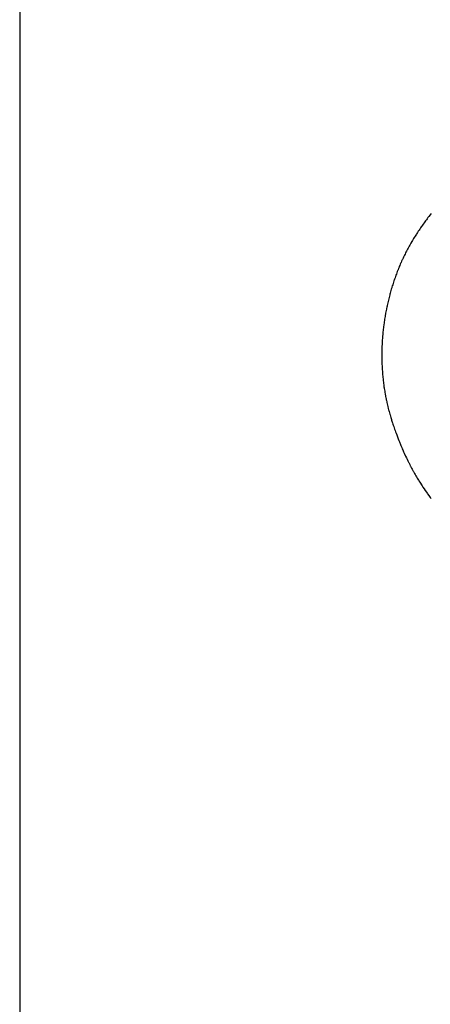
# Model space of a CAD drawing. Header units: inches. Extents: x 0 to 16, y 0 to 10.
# Tile 4 of 30: x 13.225 to 13.487, y 1.193 to 1.822. Entities that reach past the tile are written whole.
import ezdxf

# ---------------------------------------------------------------- set-up
doc = ezdxf.new("R2010")
doc.units = ezdxf.units.IN
doc.header["$LTSCALE"] = 0.935
doc.header["$MEASUREMENT"] = 0
doc.layers.get('0').update_dxf_attribs({"linetype": 'CONTINUOUS'})
doc.styles.get("Standard").update_dxf_attribs({"font": 'txt', "width": 0.8})

# ---------------------------------------------------------------- blocks, each defined once
blk = doc.blocks.new('*T18')
at = {"color": 2, "linetype": 'Continuous'}
for p, q in [((0, 0), (2.75, 0)), ((0, 0), (0, -1.875)), ((2.75, 0), (2.75, -1.875)), ((0, -0.75), (2.75, -0.75)), ((0, -1.25), (2.75, -1.25)), ((1.375, -1.25), (1.375, -1.5625)), ((0, -1.5625), (2.75, -1.5625)), ((0, -1.875), (2.75, -1.875))]:
    blk.add_line(p, q, dxfattribs=at)
at = {"color": 2, "linetype": 'Continuous', "attachment_point": 2, "line_spacing_factor": 0.9}
for s, insert, char_height, width in [('X-Pro II Workstation\\PFull Size Ducted Exhaust', (1.375, -0.82812), 0.125, 4.8), ('XPROII-4-DE', (2.0625, -1.32812), 0.125, 2.2), ('B', (0.6875, -1.32812), 0.15625, 0.25), ('\\Q15.0;ALL DIMENSIONS ARE IN INCHES', (1.375, -1.64354), 0.0825, 3.696)]:
    blk.add_mtext(s, dxfattribs=dict(at, insert=insert, char_height=char_height, width=width))

msp = doc.modelspace()

# ---------------------------------------------------------------- linework, layer by layer
at = {"color": 2, "linetype": 'Continuous'}
for p, q in [((13.48387, 1.69249), (13.48336, 1.6918)), ((13.48437, 1.69317), (13.48387, 1.69249)), ((13.48488, 1.69386), (13.48437, 1.69317)), ((13.4854, 1.69454), (13.48488, 1.69386)), ((13.48591, 1.69522), (13.4854, 1.69454)), ((13.48644, 1.69589), (13.48591, 1.69522)), ((13.48722, 1.6969), (13.48644, 1.69589)), ((13.48802, 1.6979), (13.48722, 1.6969)), ((13.47923, 1.68581), (13.47876, 1.68509)), ((13.4797, 1.68653), (13.47923, 1.68581)), ((13.48018, 1.68724), (13.4797, 1.68653)), ((13.48066, 1.68795), (13.48018, 1.68724)), ((13.48114, 1.68866), (13.48066, 1.68795)), ((13.48163, 1.68936), (13.48114, 1.68866)), ((13.48187, 1.68971), (13.48163, 1.68936)), ((13.48237, 1.69041), (13.48187, 1.68971)), ((13.48286, 1.69111), (13.48237, 1.69041)), ((13.48336, 1.6918), (13.48286, 1.69111)), ((13.47559, 1.67994), (13.47493, 1.67882)), ((13.47603, 1.68069), (13.47559, 1.67994)), ((13.47648, 1.68143), (13.47603, 1.68069)), ((13.4767, 1.6818), (13.47648, 1.68143)), ((13.47715, 1.68254), (13.4767, 1.6818)), ((13.47761, 1.68327), (13.47715, 1.68254)), ((13.47806, 1.684), (13.47761, 1.68327)), ((13.47853, 1.68473), (13.47806, 1.684)), ((13.47876, 1.68509), (13.47853, 1.68473)), ((13.4722, 1.67383), (13.47181, 1.67306)), ((13.47261, 1.67461), (13.4722, 1.67383)), ((13.47282, 1.67499), (13.47261, 1.67461)), ((13.47323, 1.67577), (13.47282, 1.67499)), ((13.47344, 1.67615), (13.47323, 1.67577)), ((13.47386, 1.67692), (13.47344, 1.67615)), ((13.47429, 1.67768), (13.47386, 1.67692)), ((13.47472, 1.67844), (13.47429, 1.67768)), ((13.47493, 1.67882), (13.47472, 1.67844)), ((13.46908, 1.66739), (13.46874, 1.66662)), ((13.46943, 1.66816), (13.46908, 1.66739)), ((13.46961, 1.66854), (13.46943, 1.66816)), ((13.46996, 1.6693), (13.46961, 1.66854)), ((13.47032, 1.67006), (13.46996, 1.6693)), ((13.47069, 1.67081), (13.47032, 1.67006)), ((13.47087, 1.67119), (13.47069, 1.67081)), ((13.47124, 1.67194), (13.47087, 1.67119)), ((13.47162, 1.67269), (13.47124, 1.67194)), ((13.47181, 1.67306), (13.47162, 1.67269)), ((13.4663, 1.66077), (13.466, 1.65998)), ((13.46661, 1.66156), (13.4663, 1.66077)), ((13.46677, 1.66195), (13.46661, 1.66156)), ((13.46709, 1.66274), (13.46677, 1.66195)), ((13.46741, 1.66352), (13.46709, 1.66274)), ((13.46757, 1.66391), (13.46741, 1.66352)), ((13.4679, 1.66469), (13.46757, 1.66391)), ((13.46823, 1.66546), (13.4679, 1.66469)), ((13.46857, 1.66624), (13.46823, 1.66546)), ((13.46874, 1.66662), (13.46857, 1.66624)), ((13.46414, 1.65479), (13.46387, 1.65399)), ((13.46427, 1.65519), (13.46414, 1.65479)), ((13.46455, 1.656), (13.46427, 1.65519)), ((13.46483, 1.6568), (13.46455, 1.656)), ((13.46511, 1.6576), (13.46483, 1.6568)), ((13.46541, 1.6584), (13.46511, 1.6576)), ((13.4657, 1.65919), (13.46541, 1.6584)), ((13.466, 1.65998), (13.4657, 1.65919)), ((13.46223, 1.6487), (13.462, 1.64788)), ((13.46247, 1.64952), (13.46223, 1.6487)), ((13.46271, 1.65033), (13.46247, 1.64952)), ((13.46284, 1.65074), (13.46271, 1.65033)), ((13.46309, 1.65155), (13.46284, 1.65074)), ((13.46334, 1.65237), (13.46309, 1.65155)), ((13.4636, 1.65318), (13.46334, 1.65237)), ((13.46387, 1.65399), (13.4636, 1.65318)), ((13.46059, 1.64251), (13.4604, 1.64167)), ((13.4608, 1.64334), (13.46059, 1.64251)), ((13.461, 1.64417), (13.4608, 1.64334)), ((13.46122, 1.64499), (13.461, 1.64417)), ((13.46143, 1.64582), (13.46122, 1.64499)), ((13.46154, 1.64623), (13.46143, 1.64582)), ((13.46177, 1.64705), (13.46154, 1.64623)), ((13.462, 1.64788), (13.46177, 1.64705)), ((13.45914, 1.63582), (13.45898, 1.63498)), ((13.45931, 1.63666), (13.45914, 1.63582)), ((13.45939, 1.63708), (13.45931, 1.63666)), ((13.45956, 1.63792), (13.45939, 1.63708)), ((13.45974, 1.63875), (13.45956, 1.63792)), ((13.45983, 1.63917), (13.45974, 1.63875)), ((13.46001, 1.64001), (13.45983, 1.63917)), ((13.4602, 1.64084), (13.46001, 1.64001)), ((13.4604, 1.64167), (13.4602, 1.64084)), ((13.45806, 1.62949), (13.45793, 1.62864)), ((13.45819, 1.63034), (13.45806, 1.62949)), ((13.45832, 1.63118), (13.45819, 1.63034)), ((13.45846, 1.63203), (13.45832, 1.63118)), ((13.4586, 1.63287), (13.45846, 1.63203)), ((13.45868, 1.63329), (13.4586, 1.63287)), ((13.45883, 1.63414), (13.45868, 1.63329)), ((13.45898, 1.63498), (13.45883, 1.63414)), ((13.45724, 1.62312), (13.45716, 1.62227)), ((13.45734, 1.62397), (13.45724, 1.62312)), ((13.45743, 1.62482), (13.45734, 1.62397)), ((13.45754, 1.62567), (13.45743, 1.62482)), ((13.45764, 1.62652), (13.45754, 1.62567)), ((13.4577, 1.62695), (13.45764, 1.62652)), ((13.45781, 1.62779), (13.4577, 1.62695)), ((13.45793, 1.62864), (13.45781, 1.62779)), ((13.45673, 1.61716), (13.45667, 1.61631)), ((13.45679, 1.61801), (13.45673, 1.61716)), ((13.45685, 1.61887), (13.45679, 1.61801)), ((13.45692, 1.61972), (13.45685, 1.61887)), ((13.45696, 1.62014), (13.45692, 1.61972)), ((13.45703, 1.62099), (13.45696, 1.62014)), ((13.45711, 1.62185), (13.45703, 1.62099)), ((13.45716, 1.62227), (13.45711, 1.62185)), ((13.45643, 1.61035), (13.45642, 1.6095)), ((13.45644, 1.61077), (13.45643, 1.61035)), ((13.45645, 1.6112), (13.45644, 1.61077)), ((13.45646, 1.61162), (13.45645, 1.6112)), ((13.45649, 1.61248), (13.45646, 1.61162)), ((13.45652, 1.61333), (13.45649, 1.61248)), ((13.45654, 1.61375), (13.45652, 1.61333)), ((13.45658, 1.61461), (13.45654, 1.61375)), ((13.45663, 1.61546), (13.45658, 1.61461)), ((13.45667, 1.61631), (13.45663, 1.61546)), ((13.45642, 1.6095), (13.4564, 1.60865)), ((13.4564, 1.60865), (13.4564, 1.6078)), ((13.4564, 1.6078), (13.4564, 1.60737)), ((13.4564, 1.60737), (13.4564, 1.60695)), ((13.4564, 1.60695), (13.4564, 1.60652)), ((13.4564, 1.60652), (13.4564, 1.6061)), ((13.4564, 1.6061), (13.45641, 1.60525)), ((13.45641, 1.60525), (13.45642, 1.6044)), ((13.45642, 1.6044), (13.45643, 1.60398)), ((13.45643, 1.60398), (13.45645, 1.60313)), ((13.45645, 1.60313), (13.45648, 1.60229)), ((13.45648, 1.60229), (13.45651, 1.60144)), ((13.45651, 1.60144), (13.45655, 1.6006)), ((13.45655, 1.6006), (13.45659, 1.59975)), ((13.45659, 1.59975), (13.45663, 1.59891)), ((13.45663, 1.59891), (13.45668, 1.59807)), ((13.45668, 1.59807), (13.45674, 1.59723)), ((13.45674, 1.59723), (13.45677, 1.59681)), ((13.45677, 1.59681), (13.45683, 1.59597)), ((13.45683, 1.59597), (13.4569, 1.59513)), ((13.4569, 1.59513), (13.45694, 1.59471)), ((13.45694, 1.59471), (13.45701, 1.59387)), ((13.45701, 1.59387), (13.45709, 1.59304)), ((13.45709, 1.59304), (13.45718, 1.5922)), ((13.45718, 1.5922), (13.45727, 1.59137)), ((13.45727, 1.59137), (13.45731, 1.59095)), ((13.45731, 1.59095), (13.45741, 1.59012)), ((13.45741, 1.59012), (13.45751, 1.58929)), ((13.45751, 1.58929), (13.45762, 1.58846)), ((13.45762, 1.58846), (13.45773, 1.58764)), ((13.45773, 1.58764), (13.45779, 1.58723)), ((13.45779, 1.58723), (13.45791, 1.58639)), ((13.45791, 1.58639), (13.45797, 1.58597)), ((13.45797, 1.58597), (13.45811, 1.58513)), ((13.45811, 1.58513), (13.45824, 1.58429)), ((13.45824, 1.58429), (13.45831, 1.58387)), ((13.45831, 1.58387), (13.45839, 1.58345)), ((13.45839, 1.58345), (13.45854, 1.58261)), ((13.45854, 1.58261), (13.45861, 1.58219)), ((13.45861, 1.58219), (13.45869, 1.58177)), ((13.45869, 1.58177), (13.45885, 1.58093)), ((13.45885, 1.58093), (13.45902, 1.58009)), ((13.45902, 1.58009), (13.45911, 1.57967)), ((13.45911, 1.57967), (13.45928, 1.57883)), ((13.45928, 1.57883), (13.45937, 1.57841)), ((13.45937, 1.57841), (13.45955, 1.57757)), ((13.45955, 1.57757), (13.45965, 1.57715)), ((13.45965, 1.57715), (13.45984, 1.57631)), ((13.45984, 1.57631), (13.46004, 1.57547)), ((13.46004, 1.57547), (13.46024, 1.57463)), ((13.46024, 1.57463), (13.46056, 1.57337)), ((13.46056, 1.57337), (13.46077, 1.57253)), ((13.46077, 1.57253), (13.46088, 1.57211)), ((13.46088, 1.57211), (13.46111, 1.57128)), ((13.46111, 1.57128), (13.46133, 1.57044)), ((13.46133, 1.57044), (13.46157, 1.56961)), ((13.46157, 1.56961), (13.46169, 1.56919)), ((13.46169, 1.56919), (13.46193, 1.56836)), ((13.46193, 1.56836), (13.46217, 1.56752)), ((13.46217, 1.56752), (13.46255, 1.56627)), ((13.46255, 1.56627), (13.46268, 1.56586)), ((13.46268, 1.56586), (13.46307, 1.56461)), ((13.46307, 1.56461), (13.4632, 1.5642)), ((13.4632, 1.5642), (13.46347, 1.56337)), ((13.46347, 1.56337), (13.46374, 1.56255)), ((13.46374, 1.56255), (13.46402, 1.56172)), ((13.46402, 1.56172), (13.4643, 1.5609)), ((13.4643, 1.5609), (13.46459, 1.56008)), ((13.46459, 1.56008), (13.46488, 1.55926)), ((13.46488, 1.55926), (13.46517, 1.55844)), ((13.46517, 1.55844), (13.46547, 1.55762)), ((13.46547, 1.55762), (13.46592, 1.5564)), ((13.46592, 1.5564), (13.46638, 1.55519)), ((13.46638, 1.55519), (13.46685, 1.55397)), ((13.46685, 1.55397), (13.46733, 1.55277)), ((13.46733, 1.55277), (13.46765, 1.55196)), ((13.46765, 1.55196), (13.46831, 1.55037)), ((13.46831, 1.55037), (13.46864, 1.54957)), ((13.46864, 1.54957), (13.46915, 1.54838)), ((13.46915, 1.54838), (13.46949, 1.54759)), ((13.46949, 1.54759), (13.46983, 1.54681)), ((13.46983, 1.54681), (13.47035, 1.54563)), ((13.47035, 1.54563), (13.4707, 1.54485)), ((13.4707, 1.54485), (13.47141, 1.5433)), ((13.47141, 1.5433), (13.47159, 1.54292)), ((13.47159, 1.54292), (13.47213, 1.54177)), ((13.47213, 1.54177), (13.4725, 1.541)), ((13.4725, 1.541), (13.47305, 1.53985)), ((13.47305, 1.53985), (13.47344, 1.53907)), ((13.47344, 1.53907), (13.47363, 1.53868)), ((13.47363, 1.53868), (13.47402, 1.53791)), ((13.47402, 1.53791), (13.47422, 1.53752)), ((13.47422, 1.53752), (13.47461, 1.53676)), ((13.47461, 1.53676), (13.47481, 1.53637)), ((13.47481, 1.53637), (13.47522, 1.53561)), ((13.47522, 1.53561), (13.47542, 1.53523)), ((13.47542, 1.53523), (13.47583, 1.53447)), ((13.47583, 1.53447), (13.47604, 1.53409)), ((13.47604, 1.53409), (13.47645, 1.53334)), ((13.47645, 1.53334), (13.47666, 1.53296)), ((13.47666, 1.53296), (13.47708, 1.53221)), ((13.47708, 1.53221), (13.4773, 1.53183)), ((13.4773, 1.53183), (13.47773, 1.53109)), ((13.47773, 1.53109), (13.47816, 1.53035)), ((13.47816, 1.53035), (13.4786, 1.52961)), ((13.4786, 1.52961), (13.47904, 1.52887)), ((13.47904, 1.52887), (13.47948, 1.52813)), ((13.47948, 1.52813), (13.47993, 1.5274)), ((13.47993, 1.5274), (13.48016, 1.52704)), ((13.48016, 1.52704), (13.48061, 1.52631)), ((13.48061, 1.52631), (13.48107, 1.52559)), ((13.48107, 1.52559), (13.48177, 1.52451)), ((13.48177, 1.52451), (13.48224, 1.52379)), ((13.48224, 1.52379), (13.48271, 1.52307)), ((13.48271, 1.52307), (13.48342, 1.52201)), ((13.48342, 1.52201), (13.48415, 1.52094)), ((13.48415, 1.52094), (13.48488, 1.51989)), ((13.48488, 1.51989), (13.48537, 1.51919)), ((13.48537, 1.51919), (13.48562, 1.51884)), ((13.48562, 1.51884), (13.48636, 1.5178)), ((13.48636, 1.5178), (13.48687, 1.5171)), ((13.48687, 1.5171), (13.48737, 1.51641)), ((13.48737, 1.51641), (13.48788, 1.51572))]:
    msp.add_line(p, q, dxfattribs=at)

# ---------------------------------------------------------------- block references
msp.add_blockref('*T18', (13.225, 1.91632))

doc.saveas('drawing.dxf')
